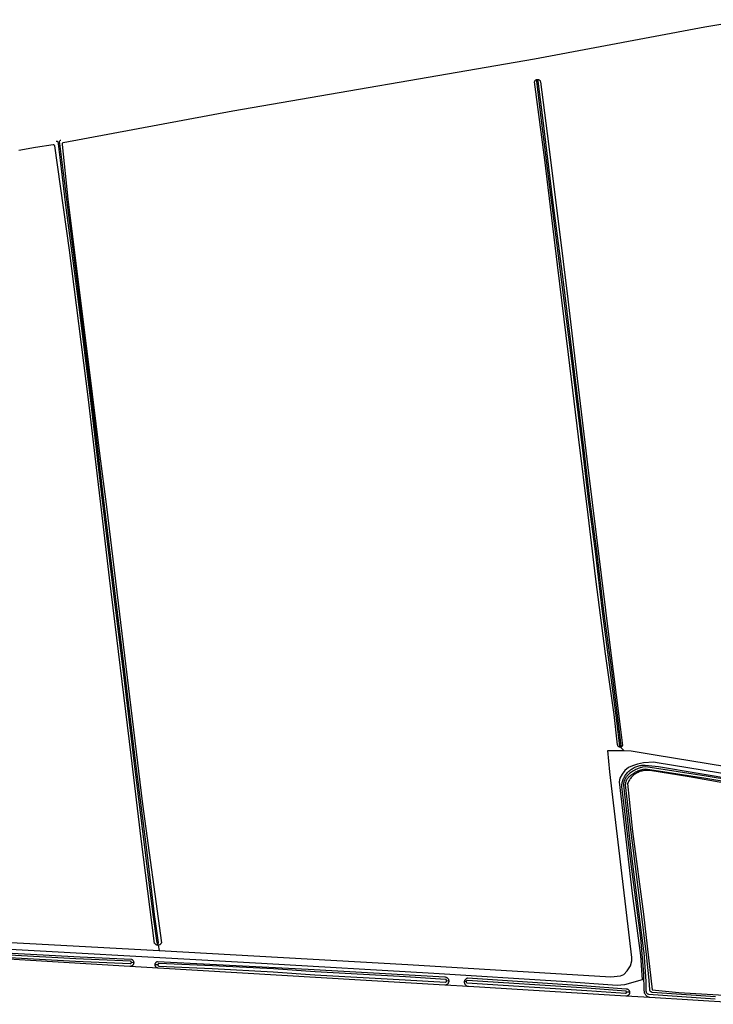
# Model space of a CAD drawing. Header units: metres. Extents: x 174255 to 175175, y 462028 to 462911.
# Tile 228 of 256: x 175053.86 to 175056.26, y 462736.53 to 462739.93. Entities that reach past the tile are written whole.
import ezdxf

# ---------------------------------------------------------------- set-up
doc = ezdxf.new("R2010")
doc.units = ezdxf.units.M
doc.layers.add('N-XX-AL-LIJN_0.20-G', color=7, linetype='Continuous', lineweight=25)

# ---------------------------------------------------------------- blocks, each defined once
blk = doc.blocks.new('Situatie')
at = {"lineweight": -3}
for p, q in [((-0.1074, 23.813), (-0.1072, 23.8109)), ((-0.1072, 23.8109), (-0.0958, 23.7995)), ((-1.7048, 23.1271), (-1.7063, 23.1332)), ((-1.7048, 23.1271), (-1.702, 23.1085)), ((-1.8028, 23.0539), (-2.6382, 23.104)), ((-1.7898, 23.066), (-1.7977, 23.0667)), ((-1.7064, 23.0589), (-1.7159, 23.0593)), ((-1.7054, 23.0481), (-1.8028, 23.0539)), ((-0.7143, 22.9887), (-1.7054, 23.0481)), ((-0.7006, 23.0028), (-0.7082, 23.0034)), ((-0.6407, 23.0014), (-0.646, 23.0016)), ((-0.6328, 22.9838), (-0.7143, 22.9887)), ((-0.0885, 22.9512), (-0.6328, 22.9838)), ((-0.0756, 22.9642), (-0.0861, 22.9649)), ((-0.0058, 22.9462), (-0.0885, 22.9512)), ((0.3854, 22.9228), (-0.0058, 22.9462))]:
    blk.add_line(p, q, dxfattribs=at)
for points in [[(0.3382, 26.3236), (0.1847, 26.2978), (-0.3855, 26.1908), (-0.4048, 26.1875)], [(-0.4048, 26.1875), (-1.4475, 26.0081), (-2.0332, 25.8983), (-2.0345, 25.8979), (-2.0358, 25.897), (-2.0367, 25.8957), (-2.0372, 25.8943), (-2.0372, 25.8929), (-2.0175, 25.7035), (-1.9458, 25.1323), (-1.9078, 24.8253), (-1.8841, 24.6416), (-1.7597, 23.6137), (-1.6938, 23.1357), (-1.694, 23.135), (-1.6947, 23.1337), (-1.6955, 23.1325), (-1.6964, 23.1314), (-1.6975, 23.1303), (-1.6986, 23.1294), (-1.6999, 23.1287), (-1.7012, 23.128), (-1.7026, 23.1275), (-1.704, 23.1272), (-1.7048, 23.1271)], [(-0.1072, 23.8109), (-0.1074, 23.8109), (-0.1086, 23.8108), (-0.1098, 23.811), (-0.1109, 23.8112), (-0.112, 23.8117), (-0.113, 23.8122), (-0.114, 23.8129), (-0.1148, 23.8137), (-0.1155, 23.8147), (-0.1161, 23.8157), (-0.1166, 23.8168), (-0.1168, 23.8179), (-0.117, 23.8191), (-0.129, 23.9242), (-0.1584, 24.1331), (-0.1919, 24.3911), (-0.2193, 24.6135), (-0.2523, 24.8833), (-0.2864, 25.1678), (-0.3249, 25.4766), (-0.3688, 25.8399), (-0.404, 26.1096), (-0.4036, 26.1108), (-0.403, 26.112), (-0.4024, 26.1131), (-0.4015, 26.1141), (-0.4006, 26.115), (-0.3996, 26.1157), (-0.3985, 26.1164), (-0.3973, 26.1169), (-0.396, 26.1172), (-0.3955, 26.1172)], [(-0.3948, 26.1128), (-0.3958, 26.1125), (-0.3974, 26.111), (-0.381, 25.9752), (-0.347, 25.6999), (-0.3106, 25.4172), (-0.2785, 25.1635), (-0.2377, 24.8262), (-0.2188, 24.6663), (-0.1949, 24.4867), (-0.1707, 24.2801), (-0.1459, 24.0948), (-0.1207, 23.9018), (-0.1109, 23.8144), (-0.11, 23.8135), (-0.1089, 23.813), (-0.1074, 23.813), (-0.1059, 23.8138), (-0.1049, 23.815), (-0.1147, 23.9026), (-0.1399, 24.0956), (-0.1647, 24.2808), (-0.1889, 24.4874), (-0.2129, 24.6671), (-0.2318, 24.8269), (-0.2725, 25.1642), (-0.3047, 25.418), (-0.3411, 25.7007), (-0.375, 25.9759), (-0.3915, 26.1117), (-0.3934, 26.1126), (-0.3945, 26.1128), (-0.3948, 26.1128)], [(-0.3955, 26.1172), (-0.3934, 26.1174), (-0.3922, 26.1173), (-0.3909, 26.117), (-0.3897, 26.1165), (-0.3886, 26.1159), (-0.3875, 26.1152), (-0.3865, 26.1143), (-0.3857, 26.1134), (-0.385, 26.1123), (-0.3844, 26.1111), (-0.3838, 26.1096), (-0.3602, 25.9309), (-0.3219, 25.6184), (-0.2887, 25.358), (-0.2569, 25.0838), (-0.2201, 24.7771), (-0.1445, 24.163), (-0.1105, 23.8996), (-0.1003, 23.8163), (-0.1008, 23.8153), (-0.1015, 23.8143), (-0.1022, 23.8134), (-0.1031, 23.8126), (-0.1041, 23.812), (-0.1052, 23.8115), (-0.1063, 23.8111), (-0.1072, 23.8109)], [(-1.7048, 23.1271), (-1.7054, 23.127), (-1.7069, 23.127), (-1.7084, 23.1272), (-1.7098, 23.1275), (-1.7112, 23.1279), (-1.7125, 23.1285), (-1.7137, 23.1293), (-1.7149, 23.1302), (-1.716, 23.1312), (-1.7169, 23.1323), (-1.7174, 23.1329), (-1.764, 23.4944), (-1.7985, 23.783), (-1.8733, 24.3955), (-1.9466, 25.0115), (-2.0117, 25.5271), (-2.0628, 25.8876), (-2.0632, 25.889), (-2.0641, 25.8904), (-2.0655, 25.8914), (-2.067, 25.8919), (-2.0685, 25.8918), (-2.1294, 25.8822), (-2.1869, 25.8724)], [(-2.0576, 25.9045), (-2.0561, 25.9046), (-2.0545, 25.9041), (-2.0531, 25.9031), (-2.0521, 25.9017), (-2.0517, 25.9002), (-2.0511, 25.8956), (-2.0262, 25.6921), (-1.9825, 25.3591), (-1.9383, 24.9976), (-1.9016, 24.682), (-1.8601, 24.3407), (-1.8255, 24.0605), (-1.7893, 23.7628), (-1.7485, 23.4368), (-1.7238, 23.2325), (-1.7095, 23.1352), (-1.7093, 23.1348), (-1.709, 23.1342), (-1.7085, 23.1338), (-1.7079, 23.1334), (-1.7072, 23.1332), (-1.7065, 23.1332), (-1.7063, 23.1332), (-1.7058, 23.1333), (-1.7052, 23.1335), (-1.7046, 23.1339), (-1.7042, 23.1345), (-1.7038, 23.1351), (-1.7036, 23.1357), (-1.7036, 23.1364), (-1.7178, 23.2333), (-1.7426, 23.4376), (-1.7834, 23.7636), (-1.8196, 24.0612), (-1.8541, 24.3414), (-1.8957, 24.6827), (-1.9324, 24.9983), (-1.9766, 25.3599), (-2.0202, 25.6929), (-2.0452, 25.8964), (-2.0459, 25.902), (-2.0458, 25.9034), (-2.0454, 25.9049), (-2.0444, 25.9061), (-2.0432, 25.907), (-2.0418, 25.9075)], [(-0.0958, 23.7995), (-0.0708, 23.7979), (0.0122, 23.7849), (0.5062, 23.7042), (1.0589, 23.6189), (1.0786, 23.6139), (1.1182, 23.604), (1.193, 23.5862), (1.2802, 23.5735), (1.2893, 23.5805), (1.6874, 23.8855)], [(-1.702, 23.1085), (-0.8421, 23.0602), (-0.1404, 23.0179), (-0.1074, 23.0209), (-0.0958, 23.0262), (-0.0838, 23.0389), (-0.0731, 23.0559), (-0.0674, 23.0726), (-0.0674, 23.0839), (-0.1441, 23.7262), (-0.1514, 23.7993), (-0.0958, 23.7995)], [(-0.0058, 22.9462), (-0.0076, 22.9466), (-0.0095, 22.9471), (-0.0112, 22.9478), (-0.0129, 22.9486), (-0.0145, 22.9496), (-0.0161, 22.9507), (-0.0175, 22.9519), (-0.0189, 22.9532), (-0.0201, 22.9547), (-0.0212, 22.9562), (-0.0221, 22.9579), (-0.023, 22.9596), (-0.0236, 22.9613), (-0.0242, 22.9632), (-0.0245, 22.965), (-0.0247, 22.9669), (-0.0248, 22.9688), (-0.0248, 22.9696), (-0.0264, 23.0291), (-0.0369, 23.1512), (-0.0717, 23.4163), (-0.103, 23.675), (-0.1027, 23.6785), (-0.1022, 23.682), (-0.1016, 23.6855), (-0.1008, 23.689), (-0.0999, 23.6924), (-0.0989, 23.6958), (-0.0976, 23.6991), (-0.0963, 23.7024), (-0.0948, 23.7056), (-0.0931, 23.7087), (-0.0913, 23.7118), (-0.0894, 23.7147), (-0.0873, 23.7176), (-0.0851, 23.7204), (-0.0828, 23.7231), (-0.0803, 23.7256), (-0.0778, 23.7281), (-0.0751, 23.7304), (-0.0724, 23.7327), (-0.0695, 23.7348), (-0.0666, 23.7367), (-0.0635, 23.7385), (-0.0604, 23.7402), (-0.0572, 23.7418), (-0.054, 23.7432), (-0.0506, 23.7444), (-0.0473, 23.7455), (-0.0439, 23.7465), (-0.0404, 23.7473), (-0.0369, 23.7479), (-0.0334, 23.7484), (-0.0299, 23.7487), (-0.0264, 23.7489), (-0.0228, 23.7489), (-0.0213, 23.7488), (0.0243, 23.7441), (0.299, 23.6979)], [(0.818, 23.6273), (0.0192, 23.7572), (0.0081, 23.7587), (-0.0276, 23.757), (-0.0485, 23.7525), (-0.0662, 23.7461), (-0.079, 23.7404), (-0.0918, 23.7304), (-0.1014, 23.7174), (-0.1092, 23.7041), (-0.1121, 23.6916), (-0.0671, 23.3055), (-0.0384, 23.0919), (-0.0319, 23.0077), (-0.0928, 22.9906), (-0.1184, 22.9876), (-0.3114, 23.0016), (-0.7521, 23.0292), (-1.3481, 23.0636), (-2.4248, 23.1236)], [(0.5321, 23.6541), (0.1888, 23.7111), (-0.005, 23.7413), (-0.0211, 23.743), (-0.0303, 23.7419), (-0.0305, 23.7419), (-0.0345, 23.7409), (-0.0386, 23.7397), (-0.0426, 23.7384), (-0.0465, 23.7369), (-0.0504, 23.7353), (-0.0542, 23.7336), (-0.058, 23.7316), (-0.0617, 23.7296), (-0.0653, 23.7274), (-0.0688, 23.7251), (-0.0722, 23.7226), (-0.0755, 23.72), (-0.0787, 23.7173), (-0.0819, 23.7145), (-0.0831, 23.7132), (-0.085, 23.7112), (-0.0867, 23.709), (-0.0883, 23.7067), (-0.0898, 23.7043), (-0.0912, 23.7018), (-0.0924, 23.6993), (-0.0934, 23.6967), (-0.0944, 23.694), (-0.0951, 23.6913), (-0.0957, 23.6886), (-0.0962, 23.6858), (-0.0965, 23.683), (-0.0966, 23.6802), (-0.07, 23.4439), (-0.0449, 23.2439), (-0.0274, 23.1076), (-0.0269, 23.102), (-0.0254, 23.0853), (-0.024, 23.0686), (-0.0228, 23.0519), (-0.0218, 23.0351), (-0.0209, 23.0184), (-0.0201, 23.0016), (-0.0196, 22.9849), (-0.0191, 22.9681), (-0.0191, 22.968), (-0.0189, 22.9666), (-0.0185, 22.9653), (-0.018, 22.964), (-0.0173, 22.9628), (-0.0165, 22.9617), (-0.0156, 22.9607), (-0.0145, 22.9598), (-0.0134, 22.9591), (-0.0122, 22.9584), (-0.0109, 22.9579), (0.2206, 22.9412)], [(0.221, 22.9482), (0.0022, 22.964), (0.0009, 22.9643), (-0.0003, 22.9648), (-0.0014, 22.9654), (-0.0025, 22.9662), (-0.0035, 22.967), (-0.0043, 22.968), (-0.005, 22.9691), (-0.0056, 22.9702), (-0.006, 22.9715), (-0.0063, 22.9727), (-0.0078, 23.0061), (-0.0167, 23.0946), (-0.0365, 23.2535), (-0.0752, 23.5526), (-0.0896, 23.6804), (-0.0895, 23.6825), (-0.0892, 23.6849), (-0.0888, 23.6873), (-0.0883, 23.6896), (-0.0877, 23.6919), (-0.0869, 23.6942), (-0.086, 23.6965), (-0.0849, 23.6986), (-0.0838, 23.7007), (-0.0825, 23.7028), (-0.0811, 23.7048), (-0.0796, 23.7066), (-0.078, 23.7085), (-0.077, 23.7095), (-0.0742, 23.7121), (-0.0711, 23.7146), (-0.068, 23.717), (-0.0648, 23.7193), (-0.0615, 23.7215), (-0.0581, 23.7235), (-0.0547, 23.7255), (-0.0512, 23.7272), (-0.0476, 23.7289), (-0.044, 23.7304), (-0.0403, 23.7318), (-0.0365, 23.733), (-0.0327, 23.7341), (-0.029, 23.735), (-0.0211, 23.736), (-0.006, 23.7343), (0.1876, 23.7042), (0.531, 23.6472)], [(0.3577, 23.6679), (0.1301, 23.7084), (-0.0053, 23.73), (-0.0066, 23.7302), (-0.01, 23.7306), (-0.0134, 23.7308), (-0.0167, 23.7308), (-0.0201, 23.7307), (-0.0235, 23.7304), (-0.0268, 23.73), (-0.0302, 23.7294), (-0.0335, 23.7286), (-0.0367, 23.7277), (-0.0399, 23.7266), (-0.0431, 23.7254), (-0.0462, 23.724), (-0.0492, 23.7225), (-0.0522, 23.7209), (-0.055, 23.7191), (-0.0578, 23.7172), (-0.0605, 23.7151), (-0.0631, 23.713), (-0.0656, 23.7107), (-0.068, 23.7082), (-0.0702, 23.7057), (-0.0723, 23.7031), (-0.0744, 23.7004), (-0.0762, 23.6976), (-0.078, 23.6947), (-0.0796, 23.6917), (-0.081, 23.6886), (-0.0824, 23.6855), (-0.0656, 23.5197), (-0.0273, 23.2339), (0.0018, 22.9733), (0.0941, 22.9637), (0.3867, 22.9462)], [(-2.689, 23.1336), (-2.6876, 23.1614), (-2.6471, 23.1596), (-2.0838, 23.1299), (-1.702, 23.1085)], [(-2.4249, 23.1109), (-1.9754, 23.0862), (-1.798, 23.0783), (-1.7967, 23.0777), (-1.7954, 23.077), (-1.7943, 23.0762), (-1.7933, 23.0752), (-1.7924, 23.0741), (-1.7916, 23.0729), (-1.7909, 23.0717), (-1.7904, 23.0703), (-1.7901, 23.069), (-1.7899, 23.0676), (-1.7898, 23.0661), (-1.7898, 23.066), (-1.7899, 23.0647), (-1.7902, 23.0633), (-1.7907, 23.062), (-1.7912, 23.0607), (-1.792, 23.0595), (-1.7928, 23.0583), (-1.7938, 23.0573), (-1.7949, 23.0564), (-1.7961, 23.0556), (-1.7973, 23.055), (-1.7987, 23.0545), (-1.8, 23.0541), (-1.8015, 23.0539), (-1.8028, 23.0539)], [(-2.2196, 23.0844), (-1.9906, 23.0719), (-1.8017, 23.0634), (-1.8014, 23.0634), (-1.8006, 23.0636), (-1.7999, 23.0638), (-1.7992, 23.0643), (-1.7986, 23.0648), (-1.7982, 23.0655), (-1.7978, 23.0662), (-1.7977, 23.0667), (-1.7977, 23.067), (-1.7977, 23.0678), (-1.7978, 23.0686), (-1.7981, 23.0693), (-1.7986, 23.07), (-1.7991, 23.0705), (-1.7998, 23.071), (-1.8005, 23.0713), (-1.8013, 23.0714), (-1.9902, 23.0799), (-2.2192, 23.0924)], [(-1.7054, 23.0481), (-1.7067, 23.0482), (-1.708, 23.0486), (-1.7093, 23.0491), (-1.7105, 23.0498), (-1.7116, 23.0506), (-1.7126, 23.0515), (-1.7135, 23.0525), (-1.7143, 23.0536), (-1.7149, 23.0548), (-1.7154, 23.0561), (-1.7158, 23.0574), (-1.7159, 23.0588), (-1.7159, 23.0593), (-1.716, 23.0601), (-1.7158, 23.0615), (-1.7155, 23.0628), (-1.7151, 23.0641), (-1.7145, 23.0653), (-1.7137, 23.0665), (-1.7129, 23.0675), (-1.7119, 23.0685), (-1.7108, 23.0693), (-1.7096, 23.07), (-1.7084, 23.0705), (-1.7071, 23.0709), (-1.187, 23.0436), (-0.7142, 23.0175), (-0.7127, 23.0174), (-0.7113, 23.017), (-0.7098, 23.0166), (-0.7084, 23.0159), (-0.7071, 23.0152), (-0.7059, 23.0143), (-0.7048, 23.0133), (-0.7038, 23.0121), (-0.7029, 23.0109), (-0.7021, 23.0096), (-0.7015, 23.0082), (-0.7011, 23.0067), (-0.7008, 23.0052), (-0.7006, 23.0037), (-0.7006, 23.0028), (-0.7006, 23.0022), (-0.7008, 23.0007), (-0.7011, 22.9992), (-0.7016, 22.9978), (-0.7023, 22.9964), (-0.703, 22.9951), (-0.7039, 22.9939), (-0.705, 22.9927), (-0.7061, 22.9917), (-0.7074, 22.9909), (-0.7087, 22.9901), (-0.7101, 22.9895), (-0.7115, 22.9891), (-0.713, 22.9888), (-0.7143, 22.9887)], [(-0.7082, 23.0034), (-0.7082, 23.0042), (-0.7083, 23.0051), (-0.7085, 23.0059), (-0.709, 23.0068), (-0.7095, 23.0075), (-0.7102, 23.0081), (-0.7109, 23.0086), (-0.7118, 23.009), (-0.8506, 23.0175), (-1.1629, 23.0348), (-1.3067, 23.0453), (-1.5178, 23.0561), (-1.7031, 23.0635), (-1.7036, 23.0634), (-1.7044, 23.063), (-1.7051, 23.0625), (-1.7056, 23.0619), (-1.706, 23.0612), (-1.7063, 23.0604), (-1.7065, 23.0595), (-1.7064, 23.0589), (-1.7064, 23.0587), (-1.7063, 23.0579), (-1.7059, 23.0571), (-1.7054, 23.0564), (-1.7048, 23.0558), (-1.7041, 23.0554), (-1.7034, 23.055), (-1.7025, 23.0549), (-1.5182, 23.0461), (-1.3073, 23.0353), (-1.1635, 23.0248), (-0.8512, 23.0075), (-0.7124, 22.999), (-0.7115, 22.9992), (-0.7107, 22.9996), (-0.7099, 23.0001), (-0.7093, 23.0008), (-0.7088, 23.0016), (-0.7084, 23.0024), (-0.7082, 23.0033), (-0.7082, 23.0034)], [(-0.6328, 22.9838), (-0.6335, 22.9839), (-0.6351, 22.9843), (-0.6366, 22.9848), (-0.638, 22.9855), (-0.6393, 22.9863), (-0.6406, 22.9873), (-0.6418, 22.9883), (-0.6428, 22.9895), (-0.6437, 22.9908), (-0.6445, 22.9922), (-0.6452, 22.9936), (-0.6457, 22.9951), (-0.646, 22.9967), (-0.6462, 22.9982), (-0.6462, 22.9998), (-0.6461, 23.0014), (-0.646, 23.0016), (-0.6458, 23.0029), (-0.6453, 23.0045), (-0.6447, 23.0059), (-0.644, 23.0073), (-0.6431, 23.0086), (-0.6421, 23.0098), (-0.641, 23.011), (-0.6397, 23.0119), (-0.6384, 23.0128), (-0.637, 23.0135), (-0.6355, 23.0141), (-0.2385, 22.9881), (-0.0872, 22.9766), (-0.0867, 22.9766), (-0.0853, 22.9763), (-0.084, 22.9759), (-0.0826, 22.9753), (-0.0814, 22.9746), (-0.0802, 22.9738), (-0.0792, 22.9728), (-0.0783, 22.9717), (-0.0775, 22.9705), (-0.0768, 22.9693), (-0.0763, 22.9679), (-0.0759, 22.9666), (-0.0757, 22.9651), (-0.0756, 22.9642), (-0.0756, 22.9637), (-0.0757, 22.9623), (-0.076, 22.9609), (-0.0764, 22.9595), (-0.077, 22.9582), (-0.0777, 22.957), (-0.0785, 22.9558), (-0.0795, 22.9548), (-0.0806, 22.9538), (-0.0817, 22.953), (-0.083, 22.9524), (-0.0843, 22.9518), (-0.0857, 22.9514), (-0.0871, 22.9512), (-0.0885, 22.9512)], [(-0.6407, 23.0014), (-0.6407, 23.0006), (-0.6406, 22.9998), (-0.6403, 22.999), (-0.6399, 22.9983), (-0.6393, 22.9977), (-0.6387, 22.9973), (-0.6379, 22.9969), (-0.5126, 22.9886), (-0.2237, 22.971), (-0.0897, 22.9613), (-0.0893, 22.9613), (-0.0886, 22.9614), (-0.0879, 22.9617), (-0.0873, 22.9622), (-0.0868, 22.9627), (-0.0864, 22.9634), (-0.0862, 22.9641), (-0.0861, 22.9649), (-0.0862, 22.9656), (-0.0865, 22.9663), (-0.0869, 22.9669), (-0.0874, 22.9675), (-0.088, 22.9679), (-0.0887, 22.9682), (-0.2232, 22.979), (-0.5121, 22.9966), (-0.6374, 23.0049), (-0.6377, 23.0049), (-0.6384, 23.0046), (-0.6391, 23.0041), (-0.6397, 23.0036), (-0.6402, 23.0029), (-0.6405, 23.0022), (-0.6407, 23.0014)]]:
    blk.add_lwpolyline(points, dxfattribs=at)

msp = doc.modelspace()

# ---------------------------------------------------------------- block references
at = {"layer": 'N-XX-AL-LIJN_0.20-G'}
msp.add_blockref('Situatie', (175056.047, 462713.6112), dxfattribs=at)

doc.saveas('drawing.dxf')
